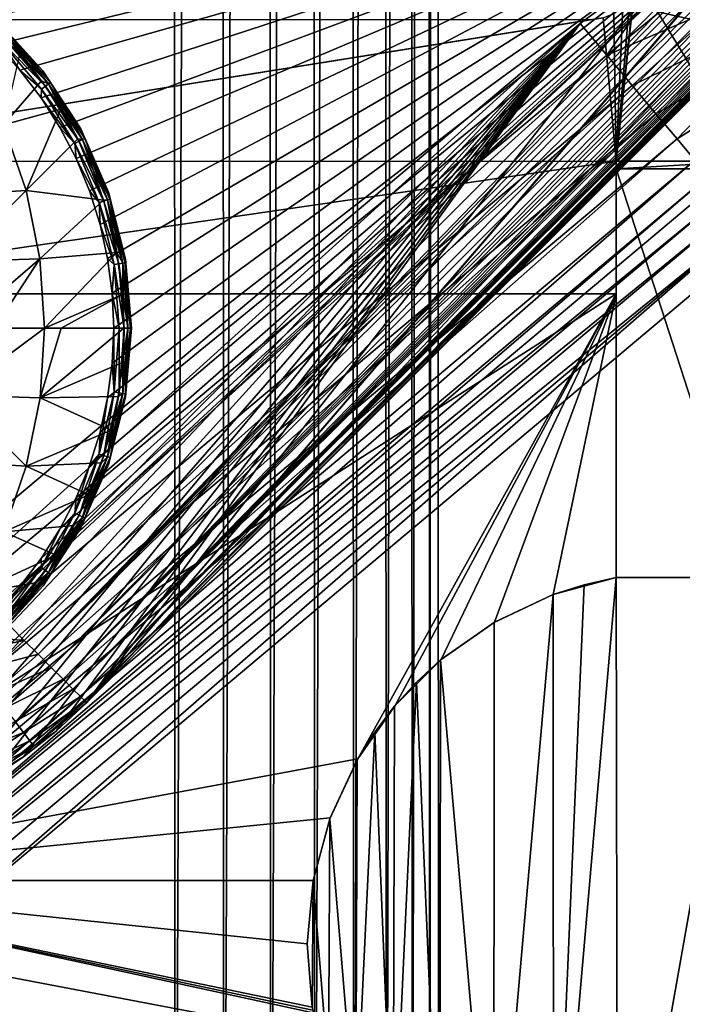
# Model space of a CAD drawing. Header units: metres. Extents: x -206 to 75, y -104 to 104.
# Tile 60 of 256: x -163.5 to -156, y -56.68 to -45.52. Entities that reach past the tile are written whole.
import ezdxf

# ---------------------------------------------------------------- set-up
doc = ezdxf.new("R2010")
doc.units = ezdxf.units.M
doc.layers.add('solid_01_1-CONSUMER_THERM_B_125288', color=7, linetype='CONTINUOUS')

msp = doc.modelspace()

# ---------------------------------------------------------------- linework, layer by layer
at = {"layer": 'solid_01_1-CONSUMER_THERM_B_125288'}
for points in [[(-158.776108, 66.195313), (-102.949013, 67.817345), (-158.757141, -66.251068)], [(-102.949013, 67.817345), (-158.757065, -66.804688), (-158.757141, -66.251068)], [(-102.949013, 67.817345), (-103.148926, 67.301086), (-158.757065, -66.804688)], [(-103.148926, 67.301086), (-103.25058, 66.756882), (-158.757065, -66.804688)], [(-103.25058, 66.756882), (-159.058624, -67.86515), (-158.858719, -67.348892)], [(-103.25058, 66.756882), (-103.250504, 66.203262), (-159.058624, -67.86515)], [(-103.25058, 66.756882), (-158.858719, -67.348892), (-158.757065, -66.804688)], [(-103.250504, 66.203262), (-103.231537, -66.243118), (-159.058624, -67.86515)], [(-158.877762, 65.651108), (-158.776108, 66.195313), (-158.858948, -65.706894)], [(-158.776108, 66.195313), (-158.757141, -66.251068), (-158.858948, -65.706894)], [(-159.077667, 65.13485), (-158.877762, 65.651108), (-159.059021, -65.190689)], [(-158.877762, 65.651108), (-158.858948, -65.706894), (-159.059021, -65.190689)], [(-159.369049, 64.664116), (-159.077667, 65.13485), (-159.350525, -64.720039)], [(-159.077667, 65.13485), (-159.059021, -65.190689), (-159.350525, -64.720039)], [(-159.741959, 64.254944), (-159.369049, 64.664116), (-159.723557, -64.310974)], [(-159.369049, 64.664116), (-159.350525, -64.720039), (-159.723557, -64.310974)], [(-160.183701, 63.921257), (-159.741959, 64.254944), (-160.16539, -63.977417)], [(-159.741959, 64.254944), (-159.723557, -64.310974), (-160.16539, -63.977417)], [(-160.67923, 63.674427), (-160.183701, 63.921257), (-160.660995, -63.730724)], [(-160.183701, 63.921257), (-160.16539, -63.977417), (-160.660995, -63.730724)], [(-161.211685, 63.52285), (-160.67923, 63.674427), (-161.193481, -63.579304)], [(-160.67923, 63.674427), (-160.660995, -63.730724), (-161.193481, -63.579304)], [(-161.762909, 63.471695), (-161.211685, 63.52285), (-161.744736, -63.528305)], [(-161.211685, 63.52285), (-161.193481, -63.579304), (-161.744736, -63.528305)], [(-161.762909, 63.471695), (-165.744736, -63.528877), (-165.762909, 63.471123)], [(-161.762909, 63.471695), (-161.744736, -63.528305), (-165.744736, -63.528877)], [(-185.595474, -63.627823, 75.400002), (-76.395485, -63.61998, 75.400002), (-169.283783, -42.467205, 75.400002)], [(-76.395485, -63.61998, 75.400002), (-168.500031, -42.528885, 75.400002), (-169.283783, -42.467205, 75.400002)], [(-76.395485, -63.61998, 75.400002), (-93.500031, -42.528851, 75.400002), (-168.500031, -42.528885, 75.400002)], [(-155.246674, -47.125645, 63.5), (-156.521881, -45.023144, 63.5), (-156.500031, -42.51878, 63.5)], [(-155.246674, -47.125645, 63.5), (-156.500031, -42.51878, 63.5), (-143.392059, -42.518772, 63.5)], [(-163.296387, -52.711662, 13.474928), (-154.10611, -43.502396, 13.477894), (-154.225906, -43.491074, 13.493205)], [(-163.296387, -52.711662, 13.474928), (-154.225906, -43.491074, 13.493205), (-154.328949, -43.497482, 13.498845)], [(-163.296387, -52.711662, 13.474928), (-154.328949, -43.497482, 13.498845), (-154.418198, -43.518776, 13.5)], [(-163.296387, -52.711662, 13.474928), (-153.971924, -43.531975, 13.445751), (-154.10611, -43.502396, 13.477894)], [(-162.746613, -53.261421, 3.5), (-154.761368, -43.990654, 3.5), (-153.476257, -43.43335, 3.5)], [(-162.746613, -53.261421, 3.5), (-153.476257, -43.43335, 3.5), (-153.468445, -43.983242, 3.5)], [(-164.380142, -45.291191, 13.5), (-164.06517, -45.532791, 13.5), (-154.418198, -43.518776, 13.5)], [(-164.06517, -45.532791, 13.5), (-163.772446, -45.800926, 13.5), (-154.418198, -43.518776, 13.5)], [(-163.772446, -45.800926, 13.5), (-163.504227, -46.093555, 13.5), (-154.418198, -43.518776, 13.5)], [(-163.77121, -52.235397, 13.5), (-163.45372, -52.554317, 13.5), (-154.418198, -43.518776, 13.5)], [(-163.503098, -51.942665, 13.5), (-163.77121, -52.235397, 13.5), (-154.418198, -43.518776, 13.5)], [(-163.504227, -46.093555, 13.5), (-163.262512, -46.408451, 13.5), (-154.418198, -43.518776, 13.5)], [(-163.261505, -51.627678, 13.5), (-163.503098, -51.942665, 13.5), (-154.418198, -43.518776, 13.5)], [(-163.296387, -52.711662, 13.474928), (-154.418198, -43.518776, 13.5), (-163.45372, -52.554317, 13.5)], [(-163.296387, -52.711662, 13.474928), (-163.146774, -52.861259, 13.400871), (-153.971924, -43.531975, 13.445751)], [(-163.262512, -46.408451, 13.5), (-163.049179, -46.74321, 13.5), (-154.418198, -43.518776, 13.5)], [(-163.048309, -51.292835, 13.5), (-163.261505, -51.627678, 13.5), (-154.418198, -43.518776, 13.5)], [(-163.146774, -52.861259, 13.400871), (-153.83316, -43.575016, 13.39128), (-153.971924, -43.531975, 13.445751)], [(-163.146774, -52.861259, 13.400871), (-163.012604, -52.995438, 13.281551), (-153.83316, -43.575016, 13.39128)], [(-163.049179, -46.74321, 13.5), (-162.865829, -47.095291, 13.5), (-154.418198, -43.518776, 13.5)], [(-162.865097, -50.940685, 13.5), (-163.048309, -51.292835, 13.5), (-154.418198, -43.518776, 13.5)], [(-163.012604, -52.995438, 13.281551), (-153.766403, -43.598869, 13.35567), (-153.83316, -43.575016, 13.39128)], [(-163.012604, -52.995438, 13.281551), (-153.703262, -43.62294, 13.315196), (-153.766403, -43.598869, 13.35567)], [(-163.012604, -52.995438, 13.281551), (-153.644897, -43.646542, 13.270741), (-153.703262, -43.62294, 13.315196)], [(-162.865829, -47.095291, 13.5), (-162.713882, -47.462006, 13.5), (-154.418198, -43.518776, 13.5)], [(-162.713272, -50.573914, 13.5), (-162.865097, -50.940685, 13.5), (-154.418198, -43.518776, 13.5)], [(-162.713882, -47.462006, 13.5), (-162.594452, -47.840565, 13.5), (-154.418198, -43.518776, 13.5)], [(-162.594009, -50.195297, 13.5), (-162.713272, -50.573914, 13.5), (-154.418198, -43.518776, 13.5)], [(-162.594452, -47.840565, 13.5), (-162.508484, -48.2281, 13.5), (-154.418198, -43.518776, 13.5)], [(-162.508194, -49.80777, 13.5), (-162.594009, -50.195297, 13.5), (-154.418198, -43.518776, 13.5)], [(-162.508484, -48.2281, 13.5), (-162.456635, -48.62162, 13.5), (-154.418198, -43.518776, 13.5)], [(-162.456467, -49.414165, 13.5), (-162.508194, -49.80777, 13.5), (-154.418198, -43.518776, 13.5)], [(-162.456635, -48.62162, 13.5), (-162.439255, -49.018131, 13.5), (-154.418198, -43.518776, 13.5)], [(-162.456467, -49.414165, 13.5), (-154.418198, -43.518776, 13.5), (-162.439255, -49.018131, 13.5)], [(-163.012604, -52.995438, 13.281551), (-162.900589, -53.107452, 13.122963), (-153.644897, -43.646542, 13.270741)], [(-162.900589, -53.107452, 13.122963), (-153.591949, -43.669327, 13.223137), (-153.644897, -43.646542, 13.270741)], [(-162.900589, -53.107452, 13.122963), (-153.545517, -43.690987, 13.173878), (-153.591949, -43.669327, 13.223137)], [(-162.900589, -53.107452, 13.122963), (-153.505966, -43.711449, 13.124171), (-153.545517, -43.690987, 13.173878)], [(-162.900589, -53.107452, 13.122963), (-153.473343, -43.73085, 13.075119), (-153.505966, -43.711449, 13.124171)], [(-162.900589, -53.107452, 13.122963), (-162.816376, -53.191673, 12.933075), (-153.473343, -43.73085, 13.075119)], [(-162.816376, -53.191673, 12.933075), (-153.44751, -43.749329, 13.02775), (-153.473343, -43.73085, 13.075119)], [(-162.816376, -53.191673, 12.933075), (-153.427795, -43.767239, 12.982288), (-153.44751, -43.749329, 13.02775)], [(-162.816376, -53.191673, 12.933075), (-153.413589, -43.784859, 12.938953), (-153.427795, -43.767239, 12.982288)], [(-162.816376, -53.191673, 12.933075), (-153.404083, -43.802788, 12.896791), (-153.413589, -43.784859, 12.938953)], [(-162.816376, -53.191673, 12.933075), (-162.764175, -53.24387, 12.721427), (-153.404083, -43.802788, 12.896791)], [(-162.764175, -53.24387, 12.721427), (-153.398972, -43.821075, 12.856084), (-153.404083, -43.802788, 12.896791)], [(-162.764175, -53.24387, 12.721427), (-153.39798, -43.83979, 12.817101), (-153.398972, -43.821075, 12.856084)], [(-162.764175, -53.24387, 12.721427), (-153.400314, -43.858208, 12.780789), (-153.39798, -43.83979, 12.817101)], [(-162.764175, -53.24387, 12.721427), (-153.412003, -43.892956, 12.717447), (-153.400314, -43.858208, 12.780789)], [(-162.764175, -53.24387, 12.721427), (-162.746613, -53.261421, 12.5), (-153.412003, -43.892956, 12.717447)], [(-162.746613, -53.261421, 12.5), (-153.42778, -43.923252, 12.664712), (-153.412003, -43.892956, 12.717447)], [(-162.746613, -53.261421, 12.5), (-153.443787, -43.948643, 12.618376), (-153.42778, -43.923252, 12.664712)], [(-162.746613, -53.261421, 12.5), (-153.457336, -43.968067, 12.575701), (-153.443787, -43.948643, 12.618376)], [(-162.746613, -53.261421, 12.5), (-153.465836, -43.979721, 12.535916), (-153.457336, -43.968067, 12.575701)], [(-162.746613, -53.261421, 12.5), (-153.468445, -43.983242, 12.5), (-153.465836, -43.979721, 12.535916)], [(-153.468445, -43.983242, 3.5), (-153.468445, -43.983242, 12.5), (-162.746613, -53.261421, 12.5)], [(-162.746613, -53.261421, 3.5), (-153.468445, -43.983242, 3.5), (-162.746613, -53.261421, 12.5)], [(-162.746613, -53.261421, 3.5), (-154.781342, -44.000721, 3.5), (-154.761368, -43.990654, 3.5)], [(-162.746613, -53.261421, 3.5), (-156.006226, -44.710289, 3.5), (-154.781342, -44.000721, 3.5)], [(-162.746613, -53.261421, 3.5), (-157.153519, -45.565086, 3.5), (-156.006226, -44.710289, 3.5)], [(-156.853165, -45.922932, 3.455959), (-156.006226, -44.710289, 3.5), (-157.153519, -45.565086, 3.5)], [(-156.853165, -45.922932, 3.455959), (-155.785629, -45.045246, 3.467618), (-156.006226, -44.710289, 3.5)], [(-156.853165, -45.922932, 3.455959), (-155.57074, -45.371529, 3.371311), (-155.785629, -45.045246, 3.467618)], [(-156.746674, -47.125751, 63.5), (-156.539856, -45.151718, 63.5), (-156.521881, -45.023144, 63.5)], [(-155.246674, -47.125645, 63.5), (-156.746674, -47.125751, 63.5), (-156.521881, -45.023144, 63.5)], [(-156.746674, -47.125751, 63.5), (-156.590332, -45.271305, 63.5), (-156.539856, -45.151718, 63.5)], [(-156.746674, -47.125751, 63.5), (-156.669861, -45.373867, 63.5), (-156.590332, -45.271305, 63.5)], [(-156.853165, -45.922932, 3.455959), (-156.5634, -46.268169, 3.325387), (-155.57074, -45.371529, 3.371311)], [(-156.746674, -47.125751, 63.5), (-156.773117, -45.452503, 63.5), (-156.669861, -45.373867, 63.5)], [(-156.5634, -46.268169, 3.325387), (-155.367142, -45.680679, 3.213573), (-155.57074, -45.371529, 3.371311)], [(-167.096664, -47.126495, 63.5), (-157.021866, -45.51878, 63.5), (-156.893143, -45.501923, 63.5)], [(-156.746674, -47.125751, 63.5), (-167.096664, -47.126495, 63.5), (-156.893143, -45.501923, 63.5)], [(-167.096664, -47.126495, 63.5), (-164.97818, -45.518784, 63.5), (-157.021866, -45.51878, 63.5)], [(-156.746674, -47.125751, 63.5), (-156.893143, -45.501923, 63.5), (-156.773117, -45.452503, 63.5)], [(-166.567307, -54.07402, 3.45631), (-157.153519, -45.565086, 3.5), (-166.86647, -53.71759, 3.5)], [(-166.5186, -55.000294, 3.5), (-166.86647, -53.71759, 3.5), (-157.153519, -45.565086, 3.5)], [(-166.567307, -54.07402, 3.45631), (-156.853165, -45.922932, 3.455959), (-157.153519, -45.565086, 3.5)], [(-166.5186, -55.000294, 3.5), (-157.153519, -45.565086, 3.5), (-166.050476, -54.944885, 3.5)], [(-166.050476, -54.944885, 3.5), (-157.153519, -45.565086, 3.5), (-165.58876, -54.853046, 3.5)], [(-165.58876, -54.853046, 3.5), (-157.153519, -45.565086, 3.5), (-165.135071, -54.725094, 3.5)], [(-165.135071, -54.725094, 3.5), (-157.153519, -45.565086, 3.5), (-164.693161, -54.562061, 3.5)], [(-164.693161, -54.562061, 3.5), (-157.153519, -45.565086, 3.5), (-164.265396, -54.364864, 3.5)], [(-164.265396, -54.364864, 3.5), (-157.153519, -45.565086, 3.5), (-163.854111, -54.134529, 3.5)], [(-163.854111, -54.134529, 3.5), (-157.153519, -45.565086, 3.5), (-163.462692, -53.87299, 3.5)], [(-163.241272, -46.100716, 17.098219), (-163.77269, -45.523621, 17.098219), (-163.63797, -45.666534, 17.160311)], [(-163.77269, -45.523621, 13.7), (-163.77269, -45.523621, 17.098219), (-163.241272, -46.100716, 17.098219)], [(-163.241272, -46.100716, 13.7), (-163.77269, -45.523621, 13.7), (-163.241272, -46.100716, 17.098219)], [(-163.637909, -45.66647, 13.638197), (-163.77269, -45.523621, 13.7), (-163.241272, -46.100716, 13.7)], [(-163.462692, -53.87299, 3.5), (-157.153519, -45.565086, 3.5), (-163.092499, -53.581158, 3.5)], [(-163.092499, -53.581158, 3.5), (-157.153519, -45.565086, 3.5), (-162.746613, -53.261421, 3.5)], [(-163.213608, -46.27478, 13.538123), (-163.728821, -45.757404, 13.50973), (-163.689346, -45.717922, 13.538123)], [(-163.689346, -45.717922, 13.538123), (-163.65802, -45.686584, 13.582392), (-163.177765, -46.24873, 13.582392)], [(-163.213608, -46.27478, 13.538123), (-163.689346, -45.717922, 13.538123), (-163.177765, -46.24873, 13.582392)], [(-163.17807, -46.248962, 17.216368), (-163.63797, -45.666534, 17.160311), (-163.658295, -45.686863, 17.216368)], [(-163.658295, -45.686863, 17.216368), (-163.504883, -45.914444, 17.260666), (-163.258789, -46.214973, 17.260666)], [(-163.17807, -46.248962, 17.216368), (-163.658295, -45.686863, 17.216368), (-163.258789, -46.214973, 17.260666)], [(-163.65802, -45.686584, 13.582392), (-163.637909, -45.66647, 13.638197), (-163.154755, -46.23201, 13.638197)], [(-163.177765, -46.24873, 13.582392), (-163.65802, -45.686584, 13.582392), (-163.154755, -46.23201, 13.638197)], [(-163.241272, -46.100716, 17.098219), (-163.63797, -45.666534, 17.160311), (-163.154831, -46.232063, 17.160311)], [(-163.17807, -46.248962, 17.216368), (-163.154831, -46.232063, 17.160311), (-163.63797, -45.666534, 17.160311)], [(-163.154755, -46.23201, 13.638197), (-163.637909, -45.66647, 13.638197), (-163.241272, -46.100716, 13.7)], [(-156.5634, -46.268169, 3.325387), (-156.294418, -46.588634, 3.112886), (-155.367142, -45.680679, 3.213573)], [(-156.294418, -46.588634, 3.112886), (-155.180099, -45.964691, 2.998492), (-155.367142, -45.680679, 3.213573)], [(-163.728821, -45.757404, 13.50973), (-163.504227, -46.093555, 13.5), (-163.772446, -45.800926, 13.5)], [(-163.728821, -45.757404, 13.50973), (-163.258774, -46.307606, 13.50973), (-163.504227, -46.093555, 13.5)], [(-163.213608, -46.27478, 13.538123), (-163.258774, -46.307606, 13.50973), (-163.728821, -45.757404, 13.50973)], [(-166.567307, -54.07402, 3.45631), (-166.277191, -54.419666, 3.325905), (-156.853165, -45.922932, 3.455959)], [(-166.277191, -54.419666, 3.325905), (-156.5634, -46.268169, 3.325387), (-156.853165, -45.922932, 3.455959)], [(-163.686676, -46.711369, 17.674295), (-163.258789, -46.214973, 17.260666), (-163.504883, -45.914444, 17.260666)], [(-156.294418, -46.588634, 3.112886), (-156.05571, -46.873039, 2.825941), (-155.180099, -45.964691, 2.998492)], [(-156.05571, -46.873039, 2.825941), (-155.01445, -46.216209, 2.731638), (-155.180099, -45.964691, 2.998492)], [(-163.258774, -46.307606, 13.50973), (-163.262512, -46.408451, 13.5), (-163.504227, -46.093555, 13.5)], [(-162.812103, -46.757412, 17.098219), (-163.241272, -46.100716, 17.098219), (-163.154831, -46.232063, 17.160311)], [(-163.241272, -46.100716, 13.7), (-163.241272, -46.100716, 17.098219), (-162.812103, -46.757412, 17.098219)], [(-162.812103, -46.757412, 13.7), (-163.241272, -46.100716, 13.7), (-162.812103, -46.757412, 17.098219)], [(-163.154755, -46.23201, 13.638197), (-163.241272, -46.100716, 13.7), (-162.812103, -46.757412, 13.7)], [(-166.277191, -54.419666, 3.325905), (-166.007874, -54.740528, 3.113388), (-156.5634, -46.268169, 3.325387)], [(-166.007874, -54.740528, 3.113388), (-156.294418, -46.588634, 3.112886), (-156.5634, -46.268169, 3.325387)], [(-163.686676, -46.711369, 17.674295), (-163.038605, -46.534828, 17.260666), (-163.258789, -46.214973, 17.260666)], [(-163.17807, -46.248962, 17.216368), (-163.258789, -46.214973, 17.260666), (-163.038605, -46.534828, 17.260666)], [(-162.830826, -46.899208, 13.538123), (-163.258774, -46.307606, 13.50973), (-163.213608, -46.27478, 13.538123)], [(-163.213608, -46.27478, 13.538123), (-163.177765, -46.24873, 13.582392), (-162.791351, -46.879086, 13.582392)], [(-162.830826, -46.899208, 13.538123), (-163.213608, -46.27478, 13.538123), (-162.791351, -46.879086, 13.582392)], [(-162.791702, -46.879265, 17.216368), (-163.154831, -46.232063, 17.160311), (-163.17807, -46.248962, 17.216368)], [(-163.17807, -46.248962, 17.216368), (-163.038605, -46.534828, 17.260666), (-162.845551, -46.87228, 17.260666)], [(-162.791702, -46.879265, 17.216368), (-163.17807, -46.248962, 17.216368), (-162.845551, -46.87228, 17.260666)], [(-163.177765, -46.24873, 13.582392), (-163.154755, -46.23201, 13.638197), (-162.766006, -46.866169, 13.638197)], [(-162.791351, -46.879086, 13.582392), (-163.177765, -46.24873, 13.582392), (-162.766006, -46.866169, 13.638197)], [(-162.812103, -46.757412, 17.098219), (-163.154831, -46.232063, 17.160311), (-162.766098, -46.866211, 17.160311)], [(-162.791702, -46.879265, 17.216368), (-162.766098, -46.866211, 17.160311), (-163.154831, -46.232063, 17.160311)], [(-162.766006, -46.866169, 13.638197), (-163.154755, -46.23201, 13.638197), (-162.812103, -46.757412, 13.7)], [(-156.05571, -46.873039, 2.825941), (-155.855667, -47.111359, 2.474663), (-155.01445, -46.216209, 2.731638)], [(-163.258774, -46.307606, 13.50973), (-162.880569, -46.924561, 13.50973), (-163.262512, -46.408451, 13.5)], [(-162.880569, -46.924561, 13.50973), (-163.049179, -46.74321, 13.5), (-163.262512, -46.408451, 13.5)], [(-162.830826, -46.899208, 13.538123), (-162.880569, -46.924561, 13.50973), (-163.258774, -46.307606, 13.50973)], [(-166.007874, -54.740528, 3.113388), (-165.768875, -55.025276, 2.826262), (-156.294418, -46.588634, 3.112886)], [(-165.768875, -55.025276, 2.826262), (-156.05571, -46.873039, 2.825941), (-156.294418, -46.588634, 3.112886)], [(-163.686676, -46.711369, 17.674295), (-163.430374, -47.455288, 17.754929), (-163.038605, -46.534828, 17.260666)], [(-163.430374, -47.455288, 17.754929), (-162.845551, -46.87228, 17.260666), (-163.038605, -46.534828, 17.260666)], [(-164.41246, -47.518517, 18.186367), (-163.430374, -47.455288, 17.754929), (-163.686676, -46.711369, 17.674295)], [(-162.880569, -46.924561, 13.50973), (-162.865829, -47.095291, 13.5), (-163.049179, -46.74321, 13.5)], [(-162.496857, -47.475792, 17.098219), (-162.812103, -46.757412, 17.098219), (-162.766098, -46.866211, 17.160311)], [(-162.812103, -46.757412, 13.7), (-162.812103, -46.757412, 17.098219), (-162.496857, -47.475792, 17.098219)], [(-162.496857, -47.475792, 13.7), (-162.812103, -46.757412, 13.7), (-162.496857, -47.475792, 17.098219)], [(-162.766006, -46.866169, 13.638197), (-162.812103, -46.757412, 13.7), (-162.496857, -47.475792, 13.7)], [(-165.768875, -55.025276, 2.826262), (-165.568619, -55.263859, 2.474663), (-156.05571, -46.873039, 2.825941)], [(-165.568619, -55.263859, 2.474663), (-155.855667, -47.111359, 2.474663), (-156.05571, -46.873039, 2.825941)], [(-163.430374, -47.455288, 17.754929), (-162.554443, -47.566128, 17.260666), (-162.845551, -46.87228, 17.260666)], [(-162.550461, -47.575825, 13.538123), (-162.880569, -46.924561, 13.50973), (-162.830826, -46.899208, 13.538123)], [(-162.880569, -46.924561, 13.50973), (-162.603546, -47.593086, 13.50973), (-162.865829, -47.095291, 13.5)], [(-162.550461, -47.575825, 13.538123), (-162.603546, -47.593086, 13.50973), (-162.880569, -46.924561, 13.50973)], [(-162.791702, -46.879265, 17.216368), (-162.845551, -46.87228, 17.260666), (-162.554443, -47.566128, 17.260666)], [(-162.830826, -46.899208, 13.538123), (-162.791351, -46.879086, 13.582392), (-162.508316, -47.562126, 13.582392)], [(-162.550461, -47.575825, 13.538123), (-162.830826, -46.899208, 13.538123), (-162.508316, -47.562126, 13.582392)], [(-162.508682, -47.562248, 17.216368), (-162.766098, -46.866211, 17.160311), (-162.791702, -46.879265, 17.216368)], [(-162.508682, -47.562248, 17.216368), (-162.791702, -46.879265, 17.216368), (-162.554443, -47.566128, 17.260666)], [(-162.791351, -46.879086, 13.582392), (-162.766006, -46.866169, 13.638197), (-162.481262, -47.553333, 13.638197)], [(-162.508316, -47.562126, 13.582392), (-162.791351, -46.879086, 13.582392), (-162.481262, -47.553333, 13.638197)], [(-162.496857, -47.475792, 17.098219), (-162.766098, -46.866211, 17.160311), (-162.481354, -47.55336, 17.160311)], [(-162.508682, -47.562248, 17.216368), (-162.481354, -47.55336, 17.160311), (-162.766098, -46.866211, 17.160311)], [(-162.481262, -47.553333, 13.638197), (-162.766006, -46.866169, 13.638197), (-162.496857, -47.475792, 13.7)], [(-167.096664, -47.126495, 69.900002), (-167.096664, -47.126495, 63.5), (-156.746674, -47.125751, 63.5)], [(-156.746674, -47.125751, 69.900002), (-167.096664, -47.126495, 69.900002), (-156.746674, -47.125751, 63.5)], [(-156.746674, -47.125751, 69.900002), (-167.096558, -48.626495, 69.900002), (-167.096664, -47.126495, 69.900002)], [(-156.746674, -47.125751, 69.900002), (-156.746552, -48.625751, 69.900002), (-167.096558, -48.626495, 69.900002)], [(-165.568619, -55.263859, 2.474663), (-165.414322, -55.447701, 2.071429), (-155.855667, -47.111359, 2.474663)], [(-165.414322, -55.447701, 2.071429), (-155.70137, -47.295197, 2.071429), (-155.855667, -47.111359, 2.474663)], [(-162.603546, -47.593086, 13.50973), (-162.713882, -47.462006, 13.5), (-162.865829, -47.095291, 13.5)], [(-156.746658, -47.211163, 63.534752), (-156.746674, -47.125751, 63.5), (-155.246674, -47.125645, 63.5)], [(-156.746552, -48.625751, 69.900002), (-156.746674, -47.125751, 63.5), (-156.746323, -51.842453, 67.400002)], [(-156.746323, -51.842453, 67.319206), (-156.746323, -51.842453, 67.400002), (-156.746674, -47.125751, 63.5)], [(-156.746323, -51.842453, 67.319206), (-156.746674, -47.125751, 63.5), (-156.746658, -47.211163, 63.534752)], [(-156.746674, -47.125751, 69.900002), (-156.746674, -47.125751, 63.5), (-156.746552, -48.625751, 69.900002)], [(-155.246658, -47.211056, 63.534752), (-156.746658, -47.211163, 63.534752), (-155.246674, -47.125645, 63.5)], [(-165.337982, -55.538654, 1.8802), (-155.70137, -47.295197, 2.071429), (-165.414322, -55.447701, 2.071429)], [(-165.337982, -55.538654, 1.8802), (-155.62529, -47.385834, 1.880731), (-155.70137, -47.295197, 2.071429)], [(-155.246323, -51.842342, 67.319206), (-156.746658, -47.211163, 63.534752), (-155.246658, -47.211056, 63.534752)], [(-155.246323, -51.842342, 67.319206), (-156.746323, -51.842453, 67.319206), (-156.746658, -47.211163, 63.534752)], [(-165.337982, -55.538654, 1.8802), (-155.523346, -47.507298, 1.720659), (-155.62529, -47.385834, 1.880731)], [(-165.337982, -55.538654, 1.8802), (-165.235962, -55.660202, 1.720235), (-155.523346, -47.507298, 1.720659)], [(-165.235962, -55.660202, 1.720235), (-155.40094, -47.65313, 1.600154), (-155.523346, -47.507298, 1.720659)], [(-164.41246, -47.518517, 18.186367), (-164.245178, -48.259357, 18.238983), (-163.430374, -47.455288, 17.754929)], [(-164.245178, -48.259357, 18.238983), (-163.274551, -48.229195, 17.803934), (-163.430374, -47.455288, 17.754929)], [(-163.430374, -47.455288, 17.754929), (-163.274551, -48.229195, 17.803934), (-162.554443, -47.566128, 17.260666)], [(-162.603546, -47.593086, 13.50973), (-162.594452, -47.840565, 13.5), (-162.713882, -47.462006, 13.5)], [(-162.304169, -48.236259, 17.098219), (-162.496857, -47.475792, 17.098219), (-162.481354, -47.55336, 17.160311)], [(-162.496857, -47.475792, 13.7), (-162.496857, -47.475792, 17.098219), (-162.304169, -48.236259, 17.098219)], [(-162.304169, -48.236259, 13.7), (-162.496857, -47.475792, 13.7), (-162.304169, -48.236259, 17.098219)], [(-162.481262, -47.553333, 13.638197), (-162.496857, -47.475792, 13.7), (-162.304169, -48.236259, 13.7)], [(-163.274551, -48.229195, 17.803934), (-162.402359, -48.159618, 17.260666), (-162.554443, -47.566128, 17.260666)], [(-162.379379, -48.287971, 13.538123), (-162.603546, -47.593086, 13.50973), (-162.550461, -47.575825, 13.538123)], [(-162.603546, -47.593086, 13.50973), (-162.434525, -48.296715, 13.50973), (-162.594452, -47.840565, 13.5)], [(-162.379379, -48.287971, 13.538123), (-162.434525, -48.296715, 13.50973), (-162.603546, -47.593086, 13.50973)], [(-162.508682, -47.562248, 17.216368), (-162.554443, -47.566128, 17.260666), (-162.402359, -48.159618, 17.260666)], [(-162.550461, -47.575825, 13.538123), (-162.508316, -47.562126, 13.582392), (-162.335617, -48.281036, 13.582392)], [(-162.379379, -48.287971, 13.538123), (-162.550461, -47.575825, 13.538123), (-162.335617, -48.281036, 13.582392)], [(-162.335999, -48.281097, 17.216368), (-162.481354, -47.55336, 17.160311), (-162.508682, -47.562248, 17.216368)], [(-162.335999, -48.281097, 17.216368), (-162.508682, -47.562248, 17.216368), (-162.402359, -48.159618, 17.260666)], [(-162.508316, -47.562126, 13.582392), (-162.481262, -47.553333, 13.638197), (-162.30751, -48.276581, 13.638197)], [(-162.335617, -48.281036, 13.582392), (-162.508316, -47.562126, 13.582392), (-162.30751, -48.276581, 13.638197)], [(-162.304169, -48.236259, 17.098219), (-162.481354, -47.55336, 17.160311), (-162.307602, -48.276596, 17.160311)], [(-162.335999, -48.281097, 17.216368), (-162.307602, -48.276596, 17.160311), (-162.481354, -47.55336, 17.160311)], [(-162.30751, -48.276581, 13.638197), (-162.481262, -47.553333, 13.638197), (-162.304169, -48.236259, 13.7)], [(-165.235962, -55.660202, 1.720235), (-165.113495, -55.806095, 1.599859), (-155.40094, -47.65313, 1.600154)], [(-165.113495, -55.806095, 1.599859), (-155.264297, -47.815922, 1.525335), (-155.40094, -47.65313, 1.600154)], [(-165.113495, -55.806095, 1.599859), (-164.976822, -55.968929, 1.525184), (-155.264297, -47.815922, 1.525335)], [(-164.976822, -55.968929, 1.525184), (-164.83345, -56.139744, 1.5), (-155.264297, -47.815922, 1.525335)], [(-155.264297, -47.815922, 1.525335), (-164.83345, -56.139744, 1.5), (-155.120499, -47.987244, 1.5)], [(-162.434525, -48.296715, 13.50973), (-162.508484, -48.2281, 13.5), (-162.594452, -47.840565, 13.5)], [(-155.120499, -47.987244, 1.5), (-164.83345, -56.139744, 1.5), (-65.493088, -75.014526, 1.5)], [(-163.274551, -48.229195, 17.803934), (-163.222214, -49.018246, 17.820374), (-162.402359, -48.159618, 17.260666)], [(-163.222214, -49.018246, 17.820374), (-162.338425, -48.634743, 17.260666), (-162.402359, -48.159618, 17.260666)], [(-162.335999, -48.281097, 17.216368), (-162.402359, -48.159618, 17.260666), (-162.338425, -48.634743, 17.260666)], [(-164.245178, -48.259357, 18.238983), (-164.188889, -49.018383, 18.256664), (-163.274551, -48.229195, 17.803934)], [(-164.188889, -49.018383, 18.256664), (-163.793823, -49.018326, 18.096916), (-163.274551, -48.229195, 17.803934)], [(-163.793823, -49.018326, 18.096916), (-163.222214, -49.018246, 17.820374), (-163.274551, -48.229195, 17.803934)], [(-162.434525, -48.296715, 13.50973), (-162.456635, -48.62162, 13.5), (-162.508484, -48.2281, 13.5)], [(-162.434525, -48.296715, 13.50973), (-162.37764, -49.018124, 13.50973), (-162.456635, -48.62162, 13.5)], [(-162.379379, -48.287971, 13.538123), (-162.321808, -49.018116, 13.538123), (-162.434525, -48.296715, 13.50973)], [(-162.321808, -49.018116, 13.538123), (-162.37764, -49.018124, 13.50973), (-162.434525, -48.296715, 13.50973)], [(-162.379379, -48.287971, 13.538123), (-162.335617, -48.281036, 13.582392), (-162.277496, -49.018108, 13.582392)], [(-162.379379, -48.287971, 13.538123), (-162.277496, -49.018108, 13.582392), (-162.321808, -49.018116, 13.538123)], [(-162.335999, -48.281097, 17.216368), (-162.338425, -48.634743, 17.260666), (-162.322601, -49.018116, 17.260666)], [(-162.335999, -48.281097, 17.216368), (-162.277893, -49.018108, 17.216368), (-162.307602, -48.276596, 17.160311)], [(-162.335999, -48.281097, 17.216368), (-162.322601, -49.018116, 17.260666), (-162.277893, -49.018108, 17.216368)], [(-162.335617, -48.281036, 13.582392), (-162.30751, -48.276581, 13.638197), (-162.249054, -49.018105, 13.638197)], [(-162.335617, -48.281036, 13.582392), (-162.249054, -49.018105, 13.638197), (-162.277496, -49.018108, 13.582392)], [(-162.304169, -48.236259, 17.098219), (-162.307602, -48.276596, 17.160311), (-162.249146, -49.018105, 17.160311)], [(-162.307602, -48.276596, 17.160311), (-162.277893, -49.018108, 17.216368), (-162.249146, -49.018105, 17.160311)], [(-162.30751, -48.276581, 13.638197), (-162.304169, -48.236259, 13.7), (-162.239258, -49.018105, 13.7)], [(-162.249054, -49.018105, 13.638197), (-162.30751, -48.276581, 13.638197), (-162.239258, -49.018105, 13.7)], [(-162.304169, -48.236259, 13.7), (-162.239258, -49.018105, 17.098219), (-162.239258, -49.018105, 13.7)], [(-162.304169, -48.236259, 17.098219), (-162.249146, -49.018105, 17.160311), (-162.239258, -49.018105, 17.098219)], [(-162.304169, -48.236259, 13.7), (-162.304169, -48.236259, 17.098219), (-162.239258, -49.018105, 17.098219)], [(-167.096085, -55.276493, 72.400002), (-167.096558, -48.626495, 72.400002), (-156.746552, -48.625751, 72.400002)], [(-156.746552, -48.625751, 69.900002), (-156.746552, -48.625751, 72.400002), (-167.096558, -48.626495, 72.400002)], [(-156.746552, -48.625751, 69.900002), (-167.096558, -48.626495, 72.400002), (-167.096558, -48.626495, 69.900002)], [(-167.096085, -55.276493, 72.400002), (-156.746552, -48.625751, 72.400002), (-159.67424, -53.896561, 72.400002)], [(-163.222214, -49.018246, 17.820374), (-163.036041, -49.018219, 17.717804), (-162.338425, -48.634743, 17.260666)], [(-163.036041, -49.018219, 17.717804), (-162.322601, -49.018116, 17.260666), (-162.338425, -48.634743, 17.260666)], [(-162.37764, -49.018124, 13.50973), (-162.439255, -49.018131, 13.5), (-162.456635, -48.62162, 13.5)], [(-156.746552, -48.625751, 72.400002), (-159.25087, -53.292843, 72.400002), (-159.67424, -53.896561, 72.400002)], [(-156.746552, -48.625751, 72.400002), (-158.729355, -52.771248, 72.400002), (-159.25087, -53.292843, 72.400002)], [(-156.746552, -48.625751, 72.400002), (-158.125687, -52.347797, 72.400002), (-158.729355, -52.771248, 72.400002)], [(-156.746552, -48.625751, 72.400002), (-157.458237, -52.035149, 72.400002), (-158.125687, -52.347797, 72.400002)], [(-156.746552, -48.625751, 72.400002), (-156.746323, -51.842453, 72.400002), (-157.458237, -52.035149, 72.400002)], [(-156.746552, -48.625751, 69.900002), (-156.746323, -51.842453, 67.400002), (-156.746323, -51.842453, 72.400002)], [(-156.746552, -48.625751, 69.900002), (-156.746323, -51.842453, 72.400002), (-156.746552, -48.625751, 72.400002)], [(-164.244949, -49.777412, 18.238981), (-163.222214, -49.018246, 17.820374), (-163.793823, -49.018326, 18.096916)], [(-163.274307, -49.807148, 17.80394), (-163.222214, -49.018246, 17.820374), (-164.244949, -49.777412, 18.238981)], [(-163.274307, -49.807148, 17.80394), (-162.338715, -49.40625, 17.260666), (-162.322601, -49.018116, 17.260666)], [(-163.274307, -49.807148, 17.80394), (-162.322601, -49.018116, 17.260666), (-163.036041, -49.018219, 17.717804)], [(-163.274307, -49.807148, 17.80394), (-163.036041, -49.018219, 17.717804), (-163.222214, -49.018246, 17.820374)], [(-162.434311, -49.739548, 13.50973), (-162.456467, -49.414165, 13.5), (-162.439255, -49.018131, 13.5)], [(-162.434311, -49.739548, 13.50973), (-162.439255, -49.018131, 13.5), (-162.37764, -49.018124, 13.50973)], [(-162.379166, -49.748276, 13.538123), (-162.434311, -49.739548, 13.50973), (-162.37764, -49.018124, 13.50973)], [(-162.379166, -49.748276, 13.538123), (-162.37764, -49.018124, 13.50973), (-162.321808, -49.018116, 13.538123)], [(-162.379166, -49.748276, 13.538123), (-162.321808, -49.018116, 13.538123), (-162.335403, -49.755199, 13.582392)], [(-162.277893, -49.018108, 17.216368), (-162.322601, -49.018116, 17.260666), (-162.338715, -49.40625, 17.260666)], [(-162.335785, -49.755138, 17.216368), (-162.277893, -49.018108, 17.216368), (-162.338715, -49.40625, 17.260666)], [(-162.335785, -49.755138, 17.216368), (-162.307404, -49.759632, 17.160311), (-162.249146, -49.018105, 17.160311)], [(-162.335785, -49.755138, 17.216368), (-162.249146, -49.018105, 17.160311), (-162.277893, -49.018108, 17.216368)], [(-162.335403, -49.755199, 13.582392), (-162.321808, -49.018116, 13.538123), (-162.277496, -49.018108, 13.582392)], [(-162.335403, -49.755199, 13.582392), (-162.277496, -49.018108, 13.582392), (-162.307297, -49.759647, 13.638197)], [(-162.307404, -49.759632, 17.160311), (-162.30394, -49.799934, 17.098219), (-162.239258, -49.018105, 17.098219)], [(-162.249146, -49.018105, 17.160311), (-162.307404, -49.759632, 17.160311), (-162.239258, -49.018105, 17.098219)], [(-162.307297, -49.759647, 13.638197), (-162.249054, -49.018105, 13.638197), (-162.30394, -49.799934, 13.7)], [(-162.307297, -49.759647, 13.638197), (-162.277496, -49.018108, 13.582392), (-162.249054, -49.018105, 13.638197)], [(-162.239258, -49.018105, 13.7), (-162.239258, -49.018105, 17.098219), (-162.30394, -49.799934, 17.098219)], [(-162.30394, -49.799934, 13.7), (-162.239258, -49.018105, 13.7), (-162.30394, -49.799934, 17.098219)], [(-162.249054, -49.018105, 13.638197), (-162.239258, -49.018105, 13.7), (-162.30394, -49.799934, 13.7)], [(-163.274307, -49.807148, 17.80394), (-162.387054, -49.791786, 17.260666), (-162.338715, -49.40625, 17.260666)], [(-162.434311, -49.739548, 13.50973), (-162.508194, -49.80777, 13.5), (-162.456467, -49.414165, 13.5)], [(-162.335785, -49.755138, 17.216368), (-162.338715, -49.40625, 17.260666), (-162.387054, -49.791786, 17.260666)], [(-162.434311, -49.739548, 13.50973), (-162.603149, -50.443226, 13.50973), (-162.508194, -49.80777, 13.5)], [(-162.550034, -50.460472, 13.538123), (-162.603149, -50.443226, 13.50973), (-162.434311, -49.739548, 13.50973)], [(-162.550034, -50.460472, 13.538123), (-162.434311, -49.739548, 13.50973), (-162.379166, -49.748276, 13.538123)], [(-162.550034, -50.460472, 13.538123), (-162.379166, -49.748276, 13.538123), (-162.507904, -50.474159, 13.582392)], [(-162.50827, -50.474037, 17.216368), (-162.307404, -49.759632, 17.160311), (-162.335785, -49.755138, 17.216368)], [(-162.50827, -50.474037, 17.216368), (-162.335785, -49.755138, 17.216368), (-162.467316, -50.171951, 17.260666)], [(-162.379166, -49.748276, 13.538123), (-162.335403, -49.755199, 13.582392), (-162.507904, -50.474159, 13.582392)], [(-162.507904, -50.474159, 13.582392), (-162.335403, -49.755199, 13.582392), (-162.480835, -50.482944, 13.638197)], [(-162.335403, -49.755199, 13.582392), (-162.307297, -49.759647, 13.638197), (-162.480835, -50.482944, 13.638197)], [(-162.335785, -49.755138, 17.216368), (-162.387054, -49.791786, 17.260666), (-162.467316, -50.171951, 17.260666)], [(-163.42984, -50.580948, 17.754953), (-164.244949, -49.777412, 18.238981), (-164.412018, -50.518291, 18.186367)], [(-163.274307, -49.807148, 17.80394), (-164.244949, -49.777412, 18.238981), (-163.42984, -50.580948, 17.754953)], [(-163.274307, -49.807148, 17.80394), (-163.42984, -50.580948, 17.754953), (-162.467316, -50.171951, 17.260666)], [(-163.274307, -49.807148, 17.80394), (-162.467316, -50.171951, 17.260666), (-162.387054, -49.791786, 17.260666)], [(-162.603149, -50.443226, 13.50973), (-162.594009, -50.195297, 13.5), (-162.508194, -49.80777, 13.5)], [(-162.50827, -50.474037, 17.216368), (-162.480927, -50.482914, 17.160311), (-162.307404, -49.759632, 17.160311)], [(-162.30394, -49.799934, 13.7), (-162.30394, -49.799934, 17.098219), (-162.496414, -50.560459, 17.098219)], [(-162.480927, -50.482914, 17.160311), (-162.496414, -50.560459, 17.098219), (-162.30394, -49.799934, 17.098219)], [(-162.496414, -50.560459, 13.7), (-162.30394, -49.799934, 13.7), (-162.496414, -50.560459, 17.098219)], [(-162.480835, -50.482944, 13.638197), (-162.30394, -49.799934, 13.7), (-162.496414, -50.560459, 13.7)], [(-162.307404, -49.759632, 17.160311), (-162.480927, -50.482914, 17.160311), (-162.30394, -49.799934, 17.098219)], [(-162.480835, -50.482944, 13.638197), (-162.307297, -49.759647, 13.638197), (-162.30394, -49.799934, 13.7)], [(-163.42984, -50.580948, 17.754953), (-162.578918, -50.544132, 17.260666), (-162.467316, -50.171951, 17.260666)], [(-162.603149, -50.443226, 13.50973), (-162.713272, -50.573914, 13.5), (-162.594009, -50.195297, 13.5)], [(-162.50827, -50.474037, 17.216368), (-162.467316, -50.171951, 17.260666), (-162.578918, -50.544132, 17.260666)], [(-163.42984, -50.580948, 17.754953), (-164.412018, -50.518291, 18.186367), (-163.685822, -51.324814, 17.674351)], [(-162.603149, -50.443226, 13.50973), (-162.879974, -51.111828, 13.50973), (-162.713272, -50.573914, 13.5)], [(-162.830231, -51.137169, 13.538123), (-162.879974, -51.111828, 13.50973), (-162.603149, -50.443226, 13.50973)], [(-162.830231, -51.137169, 13.538123), (-162.603149, -50.443226, 13.50973), (-162.550034, -50.460472, 13.538123)], [(-162.830231, -51.137169, 13.538123), (-162.550034, -50.460472, 13.538123), (-162.790741, -51.15728, 13.582392)], [(-162.791092, -51.157101, 17.216368), (-162.480927, -50.482914, 17.160311), (-162.50827, -50.474037, 17.216368)], [(-162.791092, -51.157101, 17.216368), (-162.50827, -50.474037, 17.216368), (-162.7211, -50.905735, 17.260666)], [(-162.791092, -51.157101, 17.216368), (-162.765472, -51.170147, 17.160311), (-162.480927, -50.482914, 17.160311)], [(-162.550034, -50.460472, 13.538123), (-162.507904, -50.474159, 13.582392), (-162.790741, -51.15728, 13.582392)], [(-162.790741, -51.15728, 13.582392), (-162.507904, -50.474159, 13.582392), (-162.765396, -51.170189, 13.638197)], [(-162.480927, -50.482914, 17.160311), (-162.765472, -51.170147, 17.160311), (-162.496414, -50.560459, 17.098219)], [(-162.507904, -50.474159, 13.582392), (-162.480835, -50.482944, 13.638197), (-162.765396, -51.170189, 13.638197)], [(-162.765396, -51.170189, 13.638197), (-162.480835, -50.482944, 13.638197), (-162.496414, -50.560459, 13.7)], [(-162.50827, -50.474037, 17.216368), (-162.578918, -50.544132, 17.260666), (-162.7211, -50.905735, 17.260666)], [(-163.42984, -50.580948, 17.754953), (-163.685822, -51.324814, 17.674351), (-162.7211, -50.905735, 17.260666)], [(-163.42984, -50.580948, 17.754953), (-162.7211, -50.905735, 17.260666), (-162.578918, -50.544132, 17.260666)], [(-162.879974, -51.111828, 13.50973), (-162.865097, -50.940685, 13.5), (-162.713272, -50.573914, 13.5)], [(-162.496414, -50.560459, 13.7), (-162.496414, -50.560459, 17.098219), (-162.811432, -51.278931, 17.098219)], [(-162.765472, -51.170147, 17.160311), (-162.811432, -51.278931, 17.098219), (-162.496414, -50.560459, 17.098219)], [(-162.811432, -51.278931, 13.7), (-162.496414, -50.560459, 13.7), (-162.811432, -51.278931, 17.098219)], [(-162.765396, -51.170189, 13.638197), (-162.496414, -50.560459, 13.7), (-162.811432, -51.278931, 13.7)], [(-163.685822, -51.324814, 17.674351), (-162.892868, -51.254257, 17.260666), (-162.7211, -50.905735, 17.260666)], [(-162.879974, -51.111828, 13.50973), (-163.048309, -51.292835, 13.5), (-162.865097, -50.940685, 13.5)], [(-162.791092, -51.157101, 17.216368), (-162.7211, -50.905735, 17.260666), (-162.892868, -51.254257, 17.260666)], [(-162.879974, -51.111828, 13.50973), (-163.257996, -51.728893, 13.50973), (-163.048309, -51.292835, 13.5)], [(-163.212814, -51.761703, 13.538123), (-163.257996, -51.728893, 13.50973), (-162.879974, -51.111828, 13.50973)], [(-163.212814, -51.761703, 13.538123), (-162.879974, -51.111828, 13.50973), (-162.830231, -51.137169, 13.538123)], [(-163.212814, -51.761703, 13.538123), (-162.830231, -51.137169, 13.538123), (-163.176971, -51.787746, 13.582392)], [(-163.177292, -51.787514, 17.216368), (-162.765472, -51.170147, 17.160311), (-162.791092, -51.157101, 17.216368)], [(-163.177292, -51.787514, 17.216368), (-162.791092, -51.157101, 17.216368), (-163.093033, -51.58728, 17.260666)], [(-163.177292, -51.787514, 17.216368), (-163.154022, -51.804405, 17.160311), (-162.765472, -51.170147, 17.160311)], [(-162.830231, -51.137169, 13.538123), (-162.790741, -51.15728, 13.582392), (-163.176971, -51.787746, 13.582392)], [(-163.176971, -51.787746, 13.582392), (-162.790741, -51.15728, 13.582392), (-163.153946, -51.804462, 13.638197)], [(-162.765472, -51.170147, 17.160311), (-163.154022, -51.804405, 17.160311), (-162.811432, -51.278931, 17.098219)], [(-162.790741, -51.15728, 13.582392), (-162.765396, -51.170189, 13.638197), (-163.153946, -51.804462, 13.638197)], [(-163.153946, -51.804462, 13.638197), (-162.765396, -51.170189, 13.638197), (-162.811432, -51.278931, 13.7)], [(-162.791092, -51.157101, 17.216368), (-162.892868, -51.254257, 17.260666), (-163.093033, -51.58728, 17.260666)], [(-163.685822, -51.324814, 17.674351), (-163.093033, -51.58728, 17.260666), (-162.892868, -51.254257, 17.260666)], [(-163.257996, -51.728893, 13.50973), (-163.261505, -51.627678, 13.5), (-163.048309, -51.292835, 13.5)], [(-162.811432, -51.278931, 13.7), (-162.811432, -51.278931, 17.098219), (-163.240417, -51.935753, 17.098219)], [(-163.154022, -51.804405, 17.160311), (-163.240417, -51.935753, 17.098219), (-162.811432, -51.278931, 17.098219)], [(-163.240417, -51.935753, 13.7), (-162.811432, -51.278931, 13.7), (-163.240417, -51.935753, 17.098219)], [(-163.153946, -51.804462, 13.638197), (-162.811432, -51.278931, 13.7), (-163.240417, -51.935753, 13.7)], [(-163.685822, -51.324814, 17.674351), (-164.037338, -52.024487, 17.563679), (-163.093033, -51.58728, 17.260666)], [(-164.037338, -52.024487, 17.563679), (-163.320206, -51.9025, 17.260666), (-163.093033, -51.58728, 17.260666)], [(-163.257996, -51.728893, 13.50973), (-163.503098, -51.942665, 13.5), (-163.261505, -51.627678, 13.5)], [(-163.177292, -51.787514, 17.216368), (-163.093033, -51.58728, 17.260666), (-163.320206, -51.9025, 17.260666)], [(-163.257996, -51.728893, 13.50973), (-163.72789, -52.279228, 13.50973), (-163.503098, -51.942665, 13.5)], [(-163.6884, -52.318699, 13.538123), (-163.72789, -52.279228, 13.50973), (-163.257996, -51.728893, 13.50973)], [(-163.6884, -52.318699, 13.538123), (-163.257996, -51.728893, 13.50973), (-163.212814, -51.761703, 13.538123)], [(-163.6884, -52.318699, 13.538123), (-163.212814, -51.761703, 13.538123), (-163.657059, -52.350029, 13.582392)], [(-163.212814, -51.761703, 13.538123), (-163.176971, -51.787746, 13.582392), (-163.657059, -52.350029, 13.582392)], [(-163.657349, -52.349751, 17.216368), (-163.154022, -51.804405, 17.160311), (-163.177292, -51.787514, 17.216368)], [(-163.657349, -52.349751, 17.216368), (-163.177292, -51.787514, 17.216368), (-163.572815, -52.197723, 17.260666)], [(-163.657349, -52.349751, 17.216368), (-163.637009, -52.370071, 17.160311), (-163.154022, -51.804405, 17.160311)], [(-163.657059, -52.350029, 13.582392), (-163.176971, -51.787746, 13.582392), (-163.636948, -52.37014, 13.638197)], [(-163.154022, -51.804405, 17.160311), (-163.637009, -52.370071, 17.160311), (-163.240417, -51.935753, 17.098219)], [(-163.176971, -51.787746, 13.582392), (-163.153946, -51.804462, 13.638197), (-163.636948, -52.37014, 13.638197)], [(-163.636948, -52.37014, 13.638197), (-163.153946, -51.804462, 13.638197), (-163.240417, -51.935753, 13.7)], [(-163.177292, -51.787514, 17.216368), (-163.320206, -51.9025, 17.260666), (-163.572815, -52.197723, 17.260666)], [(-156.746323, -51.842453, 72.400002), (-157.107269, -51.92355, 67.400002), (-157.458237, -52.035149, 72.400002)], [(-157.455276, -60.017323, 67.400002), (-157.107269, -51.92355, 67.400002), (-156.746323, -51.842453, 67.400002)], [(-156.731857, -60.211517, 67.400002), (-157.455276, -60.017323, 67.400002), (-156.746323, -51.842453, 67.400002)], [(-156.746323, -51.842453, 72.400002), (-156.746323, -51.842453, 67.400002), (-157.107269, -51.92355, 67.400002)], [(-156.731857, -60.211517, 67.400002), (-156.746323, -51.842453, 67.400002), (-155.246323, -51.842342, 67.400002)], [(-155.246323, -51.842342, 67.319206), (-155.246323, -51.842342, 67.400002), (-156.746323, -51.842453, 67.400002)], [(-155.246323, -51.842342, 67.319206), (-156.746323, -51.842453, 67.400002), (-156.746323, -51.842453, 67.319206)], [(-155.985992, -60.275669, 67.400002), (-156.731857, -60.211517, 67.400002), (-155.246323, -51.842342, 67.400002)], [(-164.037338, -52.024487, 17.563679), (-163.572815, -52.197723, 17.260666), (-163.320206, -51.9025, 17.260666)], [(-163.240417, -51.935753, 13.7), (-163.240417, -51.935753, 17.098219), (-163.771667, -52.513004, 17.098219)], [(-163.637009, -52.370071, 17.160311), (-163.771667, -52.513004, 17.098219), (-163.240417, -51.935753, 17.098219)], [(-163.771667, -52.513004, 13.7), (-163.240417, -51.935753, 13.7), (-163.771667, -52.513004, 17.098219)], [(-163.636948, -52.37014, 13.638197), (-163.240417, -51.935753, 13.7), (-163.771667, -52.513004, 13.7)], [(-163.72789, -52.279228, 13.50973), (-163.77121, -52.235397, 13.5), (-163.503098, -51.942665, 13.5)], [(-157.455276, -60.017323, 67.400002), (-157.460419, -52.035954, 67.400002), (-157.107269, -51.92355, 67.400002)], [(-157.458237, -52.035149, 72.400002), (-157.107269, -51.92355, 67.400002), (-157.460419, -52.035954, 67.400002)], [(-158.133133, -59.699276, 67.400002), (-158.129868, -52.350224, 67.400002), (-157.460419, -52.035954, 67.400002)], [(-157.455276, -60.017323, 67.400002), (-158.133133, -59.699276, 67.400002), (-157.460419, -52.035954, 67.400002)], [(-158.125687, -52.347797, 72.400002), (-157.460419, -52.035954, 67.400002), (-158.129868, -52.350224, 67.400002)], [(-157.458237, -52.035149, 72.400002), (-157.460419, -52.035954, 67.400002), (-158.125687, -52.347797, 72.400002)], [(-163.77121, -52.235397, 13.5), (-164.063828, -52.503647, 13.5), (-163.45372, -52.554317, 13.5)], [(-158.133133, -59.699276, 67.400002), (-158.734756, -52.775803, 67.400002), (-158.129868, -52.350224, 67.400002)], [(-158.729355, -52.771248, 72.400002), (-158.129868, -52.350224, 67.400002), (-158.734756, -52.775803, 67.400002)], [(-158.125687, -52.347797, 72.400002), (-158.129868, -52.350224, 67.400002), (-158.729355, -52.771248, 72.400002)], [(-164.063828, -52.503647, 13.5), (-164.378708, -52.745369, 13.5), (-163.45372, -52.554317, 13.5)], [(-164.378708, -52.745369, 13.5), (-163.75441, -52.831348, 13.5), (-163.45372, -52.554317, 13.5)], [(-163.296387, -52.711662, 13.474928), (-163.45372, -52.554317, 13.5), (-163.75441, -52.831348, 13.5)], [(-163.802139, -53.155903, 13.474956), (-163.296387, -52.711662, 13.474928), (-163.75441, -52.831348, 13.5)], [(-163.802139, -53.155903, 13.474956), (-163.146774, -52.861259, 13.400871), (-163.296387, -52.711662, 13.474928)], [(-158.729355, -52.771248, 72.400002), (-159.007187, -53.026482, 67.400002), (-159.25087, -53.292843, 72.400002)], [(-158.729355, -52.771248, 72.400002), (-158.734756, -52.775803, 67.400002), (-159.007187, -53.026482, 67.400002)], [(-163.673019, -53.323509, 13.400926), (-163.146774, -52.861259, 13.400871), (-163.802139, -53.155903, 13.474956)], [(-163.673019, -53.323509, 13.400926), (-163.012604, -52.995438, 13.281551), (-163.146774, -52.861259, 13.400871)], [(-158.744431, -59.267429, 67.400002), (-159.007187, -53.026482, 67.400002), (-158.734756, -52.775803, 67.400002)], [(-158.133133, -59.699276, 67.400002), (-158.744431, -59.267429, 67.400002), (-158.734756, -52.775803, 67.400002)], [(-163.55722, -53.473843, 13.28163), (-163.012604, -52.995438, 13.281551), (-163.673019, -53.323509, 13.400926)], [(-163.55722, -53.473843, 13.28163), (-162.900589, -53.107452, 13.122963), (-163.012604, -52.995438, 13.281551)], [(-159.270844, -58.734592, 67.400002), (-159.256897, -53.300045, 67.400002), (-159.007187, -53.026482, 67.400002)], [(-158.744431, -59.267429, 67.400002), (-159.270844, -58.734592, 67.400002), (-159.007187, -53.026482, 67.400002)], [(-159.25087, -53.292843, 72.400002), (-159.007187, -53.026482, 67.400002), (-159.256897, -53.300045, 67.400002)], [(-163.460526, -53.59935, 13.123061), (-162.900589, -53.107452, 13.122963), (-163.55722, -53.473843, 13.28163)], [(-163.460526, -53.59935, 13.123061), (-162.816376, -53.191673, 12.933075), (-162.900589, -53.107452, 13.122963)], [(-163.387833, -53.693722, 12.933187), (-162.816376, -53.191673, 12.933075), (-163.460526, -53.59935, 13.123061)], [(-163.387833, -53.693722, 12.933187), (-162.764175, -53.24387, 12.721427), (-162.816376, -53.191673, 12.933075)], [(-163.387833, -53.693722, 12.933187), (-163.342758, -53.75222, 12.721548), (-162.764175, -53.24387, 12.721427)], [(-163.342758, -53.75222, 12.721548), (-162.746613, -53.261421, 12.5), (-162.764175, -53.24387, 12.721427)], [(-163.342758, -53.75222, 12.721548), (-163.092575, -53.581219, 12.5), (-162.746613, -53.261421, 12.5)], [(-163.092575, -53.581219, 12.5), (-162.746613, -53.261421, 3.5), (-162.746613, -53.261421, 12.5)], [(-163.092499, -53.581158, 3.5), (-162.746613, -53.261421, 3.5), (-163.092575, -53.581219, 12.5)], [(-159.25087, -53.292843, 72.400002), (-159.481873, -53.594379, 67.400002), (-159.67424, -53.896561, 72.400002)], [(-159.25087, -53.292843, 72.400002), (-159.256897, -53.300045, 67.400002), (-159.481873, -53.594379, 67.400002)], [(-159.270844, -58.734592, 67.400002), (-159.481873, -53.594379, 67.400002), (-159.256897, -53.300045, 67.400002)], [(-163.460526, -53.59935, 13.123061), (-163.55722, -53.473843, 13.28163), (-164.158829, -53.878212, 13.281707)], [(-164.079086, -54.015129, 13.123158), (-163.460526, -53.59935, 13.123061), (-164.158829, -53.878212, 13.281707)], [(-163.387833, -53.693722, 12.933187), (-163.460526, -53.59935, 13.123061), (-164.079086, -54.015129, 13.123158)], [(-163.462692, -53.87299, 3.5), (-163.092499, -53.581158, 3.5), (-163.46254, -53.872883, 12.5)], [(-163.092499, -53.581158, 3.5), (-163.092575, -53.581219, 12.5), (-163.46254, -53.872883, 12.5)], [(-163.342758, -53.75222, 12.721548), (-163.46254, -53.872883, 12.5), (-163.092575, -53.581219, 12.5)], [(-159.69548, -58.11771, 67.400002), (-159.680603, -53.907612, 67.400002), (-159.481873, -53.594379, 67.400002)], [(-159.270844, -58.734592, 67.400002), (-159.69548, -58.11771, 67.400002), (-159.481873, -53.594379, 67.400002)], [(-159.67424, -53.896561, 72.400002), (-159.481873, -53.594379, 67.400002), (-159.680603, -53.907612, 67.400002)], [(-164.019104, -54.118092, 12.9333), (-163.387833, -53.693722, 12.933187), (-164.079086, -54.015129, 13.123158)], [(-164.019104, -54.118092, 12.9333), (-163.342758, -53.75222, 12.721548), (-163.387833, -53.693722, 12.933187)], [(-164.019104, -54.118092, 12.9333), (-163.981934, -54.181923, 12.72167), (-163.342758, -53.75222, 12.721548)], [(-163.342758, -53.75222, 12.721548), (-163.981934, -54.181923, 12.72167), (-163.46254, -53.872883, 12.5)], [(-163.981934, -54.181923, 12.72167), (-163.854263, -54.134624, 12.5), (-163.46254, -53.872883, 12.5)], [(-163.462692, -53.87299, 3.5), (-163.46254, -53.872883, 12.5), (-163.854263, -54.134624, 12.5)], [(-163.854111, -54.134529, 3.5), (-163.462692, -53.87299, 3.5), (-163.854263, -54.134624, 12.5)], [(-167.096085, -55.276493, 72.400002), (-159.67424, -53.896561, 72.400002), (-159.986786, -54.564068, 72.400002)], [(-159.69548, -58.11771, 67.400002), (-159.990845, -54.575214, 67.400002), (-159.680603, -53.907612, 67.400002)], [(-159.986786, -54.564068, 72.400002), (-159.680603, -53.907612, 67.400002), (-159.990845, -54.575214, 67.400002)], [(-159.67424, -53.896561, 72.400002), (-159.680603, -53.907612, 67.400002), (-159.986786, -54.564068, 72.400002)], [(-167.096085, -55.276493, 72.400002), (-159.986786, -54.564068, 72.400002), (-160.179382, -55.275997, 72.400002)], [(-159.986786, -54.564068, 72.400002), (-160.179214, -55.275467, 67.400002), (-160.179382, -55.275997, 72.400002)], [(-159.986786, -54.564068, 72.400002), (-159.990845, -54.575214, 67.400002), (-160.179214, -55.275467, 67.400002)], [(-160.005066, -57.436417, 67.400002), (-160.179214, -55.275467, 67.400002), (-159.990845, -54.575214, 67.400002)], [(-159.69548, -58.11771, 67.400002), (-160.005066, -57.436417, 67.400002), (-159.990845, -54.575214, 67.400002)], [(-167.096085, -55.276493, 66.816208), (-160.179382, -55.275997, 72.400002), (-160.179214, -55.275467, 67.400002)], [(-167.096085, -55.276493, 66.816208), (-160.179214, -55.275467, 67.400002), (-160.179382, -55.275997, 66.816208)], [(-167.096085, -55.276493, 66.816208), (-167.096085, -55.276493, 72.400002), (-160.179382, -55.275997, 72.400002)], [(-167.096085, -55.276493, 66.816208), (-160.179382, -55.275997, 66.816208), (-160.245895, -55.992817, 67.10788)], [(-167.096085, -55.276493, 66.816208), (-160.19046, -56.710743, 67.400002), (-160.184982, -56.743397, 67.413284)], [(-167.096085, -55.276493, 66.816208), (-160.245895, -55.992817, 67.10788), (-160.19046, -56.710743, 67.400002)], [(-167.096085, -55.276493, 66.816208), (-160.184982, -56.743397, 67.413284), (-160.179276, -56.775997, 67.426552)], [(-167.095978, -56.776493, 67.426552), (-167.096085, -55.276493, 66.816208), (-160.179276, -56.775997, 67.426552)], [(-160.179382, -55.275997, 66.816208), (-160.24588, -55.991135, 67.400002), (-160.245895, -55.992817, 67.10788)], [(-160.19046, -56.710743, 67.400002), (-160.24588, -55.991135, 67.400002), (-160.179214, -55.275467, 67.400002)], [(-160.179382, -55.275997, 66.816208), (-160.179214, -55.275467, 67.400002), (-160.24588, -55.991135, 67.400002)], [(-160.005066, -57.436417, 67.400002), (-160.19046, -56.710743, 67.400002), (-160.179214, -55.275467, 67.400002)], [(-160.245895, -55.992817, 67.10788), (-160.24588, -55.991135, 67.400002), (-160.19046, -56.710743, 67.400002)], [(-164.83345, -56.139744, 1.5), (-166.386368, -57.289063, 1.5), (-65.493088, -75.014526, 1.5)]]:
    msp.add_3dface(points, dxfattribs=at)

doc.saveas('drawing.dxf')
